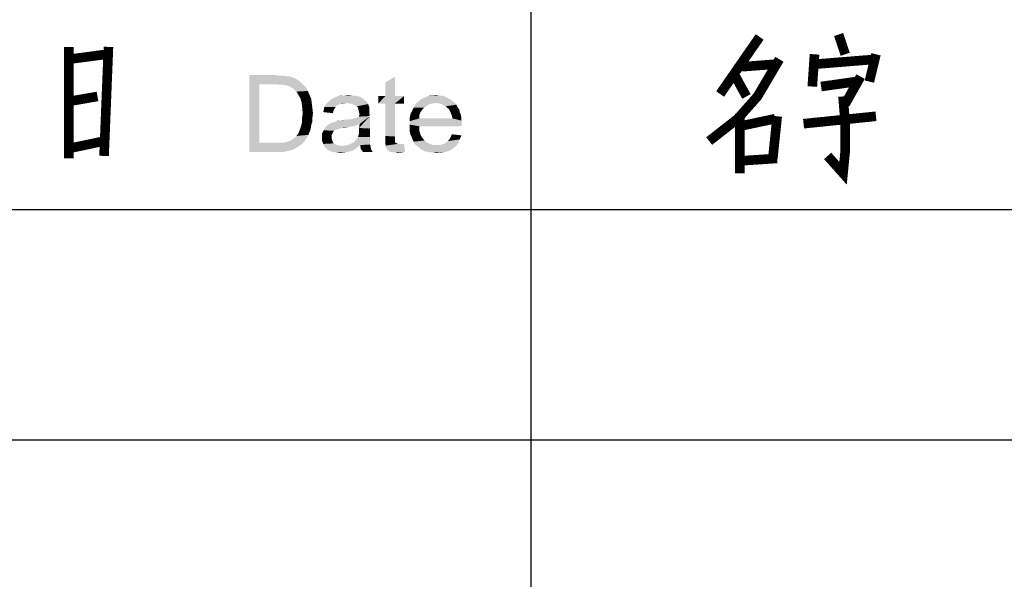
# Paper-space layout '61767N-2-A-2_1_1' of a CAD drawing. Header units: millimetres. Extents: x 0 to 594, y 1 to 420.
# Tile 137 of 222: x 428 to 454, y 26 to 40. Entities that reach past the tile are written whole.
import ezdxf

# ---------------------------------------------------------------- set-up
doc = ezdxf.new("R2010")
doc.units = ezdxf.units.MM
doc.header["$LTSCALE"] = 32.67
doc.layers.add('61767N-2-A-2_DXF_FORMAT', color=7, linetype='CONTINUOUS')
doc.layers.add('DETAIL', color=7, linetype='CONTINUOUS')

psp = doc.layouts.new('61767N-2-A-2_1_1')

# ---------------------------------------------------------------- linework, layer by layer
at = {"layer": '61767N-2-A-2_DXF_FORMAT', "color": 2, "linetype": 'Continuous'}
for p, q in [((441.75, 40.75), (441.75, 10)), ((409, 35.25), (474.5, 35.25)), ((409, 29.25), (474.5, 29.25))]:
    psp.add_line(p, q, dxfattribs=at)
at = {"layer": 'DETAIL', "color": 2, "linetype": 'Continuous', "const_width": 0.25}
for points in [[(447.7107, 39.7419), (446.6822, 38.2581)], [(449.7679, 39.8065), (449.9393, 39.2903)], [(429.7286, 39.4839), (429.7286, 36.5807)], [(430.7571, 39.4839), (430.6429, 36.6452)], [(429.7286, 39.1613), (430.7, 39.2903)], [(448.225, 39.1613), (447.6536, 38.1935), (447.1393, 37.6129)], [(449.1393, 39.2903), (449.0821, 38.4516)], [(449.1393, 39.0323), (450.7393, 39.1613)], [(450.7393, 39.2903), (450.5679, 38.5806)], [(447.2536, 38.9677), (448.1107, 39.0323)], [(447.0821, 38.7097), (447.3679, 38.1935)], [(450.3393, 38.7097), (449.9393, 38)], [(449.3107, 38.4516), (450.225, 38.5806)], [(429.7286, 38.0645), (430.4714, 38.1935)], [(449.8821, 38.1935), (449.9393, 37.4839), (449.9393, 36.7742), (449.8821, 36.1935), (449.4821, 36.6452)], [(447.1393, 37.6129), (446.3964, 37.0323)], [(447.1964, 37.7419), (447.1964, 36.1935)], [(447.1964, 37.4194), (448.1107, 37.6129)], [(448.0536, 36.5807), (448.1679, 37.6774)], [(448.8536, 37.4839), (450.7393, 37.6774)], [(429.7286, 36.8387), (430.6429, 37.0323)], [(447.1964, 36.5161), (448.1679, 36.5807)]]:
    psp.add_lwpolyline(points, dxfattribs=at)
at = {"layer": 'DETAIL', "color": 2, "linetype": 'Continuous'}
for points in [[(434.4222, 38.75), (435.1037, 38.75), (434.6889, 38.513)], [(434.6889, 38.513), (434.4222, 36.75), (434.4222, 38.75)], [(435.1037, 38.75), (435.2222, 38.7352), (434.6889, 38.513)], [(435.3111, 38.7352), (435.4, 38.7204), (434.6889, 38.513)], [(435.2222, 38.7352), (435.3111, 38.7352), (434.6889, 38.513)], [(435.4593, 38.7204), (435.5482, 38.6907), (434.6889, 38.513)], [(435.4, 38.7204), (435.4593, 38.7204), (434.6889, 38.513)], [(434.6889, 38.513), (434.6889, 36.987), (434.4222, 36.75)], [(435.5482, 38.6907), (435.6222, 38.6611), (434.6889, 38.513)], [(435.6222, 38.6611), (435.6963, 38.6167), (434.6889, 38.513)], [(435.6963, 38.6167), (435.7556, 38.5722), (434.6889, 38.513)], [(435.1037, 38.513), (434.6889, 38.513), (435.7556, 38.5722)], [(435.2222, 38.4981), (435.1037, 38.513), (435.7556, 38.5722)], [(435.3111, 38.4981), (435.2222, 38.4981), (435.7556, 38.5722)], [(435.3111, 38.4981), (435.7556, 38.5722), (435.8296, 38.4981)], [(435.8296, 38.4981), (435.3852, 38.4833), (435.3111, 38.4981)], [(435.4444, 38.4685), (435.3852, 38.4833), (435.8296, 38.4981)], [(435.5185, 38.4241), (435.4444, 38.4685), (435.8296, 38.4981)], [(435.5185, 38.4241), (435.8296, 38.4981), (435.9037, 38.4241)], [(437.963, 38.2019), (437.963, 38.5574), (438.2148, 38.7056)], [(437.963, 38.2019), (438.2148, 38.7056), (438.2148, 38.2019)], [(435.9037, 38.4241), (435.5926, 38.3796), (435.5185, 38.4241)], [(435.5926, 38.3796), (435.9037, 38.4241), (435.9482, 38.3352)], [(435.9482, 38.3352), (435.6519, 38.3204), (435.5926, 38.3796)], [(435.6963, 38.2463), (435.6519, 38.3204), (435.9482, 38.3352)], [(435.6963, 38.2463), (435.9482, 38.3352), (435.9926, 38.2315)], [(435.9926, 38.2315), (435.7556, 38.1426), (435.6963, 38.2463)], [(435.7556, 38.1426), (435.9926, 38.2315), (436.037, 38.1278)], [(437.237, 38.2019), (437.2963, 38.187), (436.6593, 38.1722)], [(437.237, 38.2019), (436.6593, 38.1722), (436.7333, 38.2019)], [(437.0889, 38.2167), (437.163, 38.2167), (436.7333, 38.2019)], [(436.9111, 38.2167), (437.0889, 38.2167), (436.7333, 38.2019)], [(436.9111, 38.2167), (436.7333, 38.2019), (436.8222, 38.2167)], [(436.7333, 38.2019), (437.163, 38.2167), (437.237, 38.2019)], [(436.9111, 38.2167), (437, 38.2315), (437.0889, 38.2167)], [(438.2148, 38.2019), (438.4519, 38.2019), (437.7852, 38.0093)], [(437.963, 38.2019), (438.2148, 38.2019), (437.7852, 38.0093)], [(437.963, 38.2019), (437.7852, 38.0093), (437.7852, 38.2019)], [(437.963, 38.0093), (437.7852, 38.0093), (438.4519, 38.2019)], [(438.2148, 38.0093), (437.963, 38.0093), (438.4519, 38.2019)], [(438.2148, 38.0093), (438.4519, 38.2019), (438.4519, 38.0093)], [(439.4889, 38.2019), (439, 38.1722), (439.0741, 38.2019)], [(439, 38.1722), (439.4889, 38.2019), (439.5482, 38.1722)], [(439.3556, 38.2167), (439.4296, 38.2167), (439.0741, 38.2019)], [(439.2074, 38.2167), (439.3556, 38.2167), (439.0741, 38.2019)], [(439.2074, 38.2167), (439.0741, 38.2019), (439.1333, 38.2167)], [(439.0741, 38.2019), (439.4296, 38.2167), (439.4889, 38.2019)], [(439.2074, 38.2167), (439.2815, 38.2315), (439.3556, 38.2167)], [(436.037, 38.1278), (435.7852, 38.0389), (435.7556, 38.1426)], [(435.7852, 38.0389), (436.037, 38.1278), (436.0519, 38.0093)], [(436.0519, 38.0093), (435.8, 37.9056), (435.7852, 38.0389)], [(435.8, 37.9056), (436.0519, 38.0093), (436.0667, 37.8907)], [(436.7482, 37.9796), (436.7037, 37.9648), (436.3778, 37.9204)], [(436.7482, 37.9796), (436.3778, 37.9204), (436.4074, 37.9796)], [(436.3778, 37.9204), (436.7037, 37.9648), (436.6741, 37.9204)], [(436.9556, 38.0241), (436.8074, 38.0093), (436.4074, 37.9796)], [(436.9556, 38.0241), (436.4074, 37.9796), (436.4519, 38.0241)], [(436.4074, 37.9796), (436.8074, 38.0093), (436.7482, 37.9796)], [(437.4741, 38.0685), (436.4519, 38.0241), (436.4963, 38.0685)], [(436.9556, 38.0241), (436.4519, 38.0241), (437.4741, 38.0685)], [(437.4296, 38.0981), (436.4963, 38.0685), (436.5407, 38.113)], [(436.4963, 38.0685), (437.4296, 38.0981), (437.4741, 38.0685)], [(437.4, 38.1278), (436.5407, 38.113), (436.6, 38.1426)], [(436.5407, 38.113), (437.4, 38.1278), (437.4296, 38.0981)], [(437.3556, 38.1574), (436.6, 38.1426), (436.6593, 38.1722)], [(436.6, 38.1426), (437.3556, 38.1574), (437.4, 38.1278)], [(436.6593, 38.1722), (437.2963, 38.187), (437.3556, 38.1574)], [(436.8074, 38.0093), (436.9556, 38.0241), (436.8815, 38.0093)], [(437.0444, 38.0093), (436.9556, 38.0241), (437.4741, 38.0685)], [(437.1037, 37.9944), (437.0444, 38.0093), (437.4741, 38.0685)], [(437.1037, 37.9944), (437.4741, 38.0685), (437.5185, 37.9944)], [(437.5185, 37.9944), (437.1778, 37.9648), (437.1037, 37.9944)], [(437.2222, 37.9352), (437.1778, 37.9648), (437.5185, 37.9944)], [(437.2519, 37.9056), (437.2222, 37.9352), (437.5185, 37.9944)], [(437.2519, 37.9056), (437.5185, 37.9944), (437.5482, 37.9056)], [(438.2148, 38.0093), (437.963, 37.1648), (437.963, 38.0093)], [(437.963, 37.1648), (438.2148, 38.0093), (438.2148, 37.15)], [(439.0444, 37.95), (438.7037, 37.9056), (438.7333, 37.9648)], [(438.7037, 37.9056), (439.0444, 37.95), (438.9852, 37.9056)], [(439.2815, 38.0241), (439.1926, 38.0093), (438.7333, 37.9648)], [(439.2815, 38.0241), (438.7333, 37.9648), (438.7778, 38.0241)], [(439.1926, 38.0093), (439.1185, 37.9944), (438.7333, 37.9648)], [(438.7333, 37.9648), (439.1185, 37.9944), (439.0444, 37.95)], [(439.7259, 38.0685), (438.7778, 38.0241), (438.837, 38.0685)], [(439.2815, 38.0241), (438.7778, 38.0241), (439.7259, 38.0685)], [(439.6667, 38.113), (438.837, 38.0685), (438.8815, 38.113)], [(438.837, 38.0685), (439.6667, 38.113), (439.7259, 38.0685)], [(439.6074, 38.1426), (438.8815, 38.113), (438.9407, 38.1426)], [(438.8815, 38.113), (439.6074, 38.1426), (439.6667, 38.113)], [(439.5482, 38.1722), (438.9407, 38.1426), (439, 38.1722)], [(438.9407, 38.1426), (439.5482, 38.1722), (439.6074, 38.1426)], [(439.2815, 38.0241), (439.7259, 38.0685), (439.7704, 38.0241)], [(439.7704, 38.0241), (439.3704, 38.0093), (439.2815, 38.0241)], [(439.4593, 37.9796), (439.3704, 38.0093), (439.7704, 38.0241)], [(439.4593, 37.9796), (439.7704, 38.0241), (439.8148, 37.9796)], [(439.8148, 37.9796), (439.5333, 37.9352), (439.4593, 37.9796)], [(439.5333, 37.9352), (439.8148, 37.9796), (439.8444, 37.9204)], [(436.0667, 37.8907), (435.8148, 37.7574), (435.8, 37.9056)], [(436.0815, 37.7574), (435.8, 37.6537), (435.8148, 37.7574)], [(435.8, 37.6537), (436.0815, 37.7574), (436.0667, 37.6389)], [(435.8148, 37.7574), (436.0667, 37.8907), (436.0815, 37.7574)], [(436.6148, 37.8167), (436.3482, 37.787), (436.363, 37.8463)], [(436.3482, 37.787), (436.6148, 37.8167), (436.6, 37.7574)], [(436.6741, 37.9204), (436.6444, 37.8759), (436.363, 37.8463)], [(436.6741, 37.9204), (436.363, 37.8463), (436.3778, 37.9204)], [(436.363, 37.8463), (436.6444, 37.8759), (436.6148, 37.8167)], [(436.5556, 37.5056), (437.1185, 37.6093), (437.563, 37.6833)], [(437.2963, 37.4759), (436.5556, 37.5056), (437.563, 37.6833)], [(437.1185, 37.6093), (437.2074, 37.6389), (437.563, 37.6833)], [(437.2074, 37.6389), (437.2815, 37.6685), (437.563, 37.6833)], [(437.5482, 37.9056), (437.2667, 37.8463), (437.2519, 37.9056)], [(437.5482, 37.9056), (437.5482, 37.8611), (437.2667, 37.8463)], [(437.2667, 37.8463), (437.5482, 37.8611), (437.5482, 37.8167)], [(437.5482, 37.8167), (437.2815, 37.787), (437.2667, 37.8463)], [(437.2815, 37.787), (437.5482, 37.8167), (437.5482, 37.7574)], [(437.5482, 37.7574), (437.2963, 37.7278), (437.2815, 37.787)], [(437.2815, 37.6981), (437.2963, 37.7278), (437.5482, 37.7574)], [(437.2815, 37.6981), (437.5482, 37.7574), (437.563, 37.6833)], [(437.563, 37.6833), (437.2815, 37.6685), (437.2815, 37.6981)], [(437.2815, 37.3722), (437.2963, 37.4759), (437.563, 37.6833)], [(437.2815, 37.3722), (437.563, 37.6833), (437.563, 37.3574)], [(438.8519, 37.6981), (438.6, 37.6241), (438.6148, 37.713)], [(438.6, 37.6241), (438.8519, 37.6981), (438.8519, 37.6241)], [(438.8815, 37.787), (438.6148, 37.713), (438.6444, 37.787)], [(438.6148, 37.713), (438.8815, 37.787), (438.8519, 37.6981)], [(438.9259, 37.8463), (438.6444, 37.787), (438.6741, 37.8463)], [(438.6444, 37.787), (438.9259, 37.8463), (438.8815, 37.787)], [(438.9852, 37.9056), (438.6741, 37.8463), (438.7037, 37.9056)], [(438.6741, 37.8463), (438.9852, 37.9056), (438.9259, 37.8463)], [(439.8444, 37.9204), (439.6074, 37.8759), (439.5333, 37.9352)], [(439.6074, 37.8759), (439.8444, 37.9204), (439.8889, 37.8611)], [(439.8889, 37.8611), (439.637, 37.8315), (439.6074, 37.8759)], [(439.637, 37.8315), (439.8889, 37.8611), (439.9037, 37.787)], [(439.9037, 37.787), (439.6667, 37.7722), (439.637, 37.8315)], [(439.6667, 37.7722), (439.9037, 37.787), (439.9333, 37.713)], [(439.9333, 37.713), (439.6963, 37.6981), (439.6667, 37.7722)], [(439.6963, 37.6981), (439.9333, 37.713), (439.9482, 37.6389)], [(439.9482, 37.6389), (439.7111, 37.6241), (439.6963, 37.6981)], [(436.037, 37.4463), (435.7556, 37.3722), (435.7852, 37.4611)], [(435.7556, 37.3722), (436.037, 37.4463), (436.0222, 37.3426)], [(436.0667, 37.5352), (435.7852, 37.4611), (435.8, 37.55)], [(435.7852, 37.4611), (436.0667, 37.5352), (436.037, 37.4463)], [(436.0667, 37.6389), (435.8, 37.55), (435.8, 37.6537)], [(435.8, 37.55), (436.0667, 37.6389), (436.0667, 37.5352)], [(437.2222, 37.4463), (436.4074, 37.4019), (436.4815, 37.4611)], [(437.2222, 37.4463), (437.1333, 37.4167), (436.4074, 37.4019)], [(437.2963, 37.4759), (436.4815, 37.4611), (436.5556, 37.5056)], [(436.4815, 37.4611), (437.2963, 37.4759), (437.2222, 37.4463)], [(436.5556, 37.5056), (436.6593, 37.5352), (437.1185, 37.6093)], [(436.6593, 37.5352), (436.6889, 37.55), (437.1185, 37.6093)], [(436.6889, 37.55), (436.7926, 37.5648), (437.1185, 37.6093)], [(436.7926, 37.5648), (436.6889, 37.55), (436.7333, 37.5648)], [(436.7926, 37.5648), (437, 37.5944), (437.1185, 37.6093)], [(436.7926, 37.5648), (436.8667, 37.5796), (437, 37.5944)], [(439.7111, 37.6241), (439.9482, 37.5648), (438.6, 37.55)], [(438.8519, 37.6241), (439.7111, 37.6241), (438.6, 37.55)], [(438.8519, 37.6241), (438.6, 37.55), (438.6, 37.6241)], [(438.6, 37.55), (439.9482, 37.5648), (439.963, 37.4759)], [(439.963, 37.4759), (438.6, 37.4611), (438.6, 37.55)], [(438.6, 37.4611), (439.963, 37.4759), (439.9482, 37.4463)], [(438.6, 37.4611), (439.9482, 37.4463), (438.8519, 37.4167)], [(438.8519, 37.4167), (438.6, 37.3722), (438.6, 37.4611)], [(438.8519, 37.4167), (439.9482, 37.4463), (439.9482, 37.4167)], [(439.7111, 37.6241), (439.9482, 37.6389), (439.9482, 37.5648)], [(435.6074, 37.1204), (435.6519, 37.1648), (435.963, 37.1944)], [(435.6074, 37.1204), (435.963, 37.1944), (435.9185, 37.1204)], [(435.963, 37.1944), (435.6519, 37.1648), (435.6963, 37.2241)], [(435.9926, 37.2685), (435.6963, 37.2241), (435.7259, 37.2981)], [(435.6963, 37.2241), (435.9926, 37.2685), (435.963, 37.1944)], [(436.0222, 37.3426), (435.7259, 37.2981), (435.7556, 37.3722)], [(435.7259, 37.2981), (436.0222, 37.3426), (435.9926, 37.2685)], [(436.6296, 37.2981), (436.3185, 37.2241), (436.363, 37.313)], [(436.6296, 37.2981), (436.6, 37.2537), (436.3185, 37.2241)], [(436.3185, 37.2241), (436.6, 37.2537), (436.5704, 37.1944)], [(436.5704, 37.1944), (436.3185, 37.1204), (436.3185, 37.2241)], [(436.5704, 37.1944), (436.5704, 37.1352), (436.3185, 37.1204)], [(437.0148, 37.4019), (436.837, 37.3722), (436.363, 37.313)], [(437.0148, 37.4019), (436.363, 37.313), (436.4074, 37.4019)], [(436.837, 37.3722), (436.7778, 37.3574), (436.363, 37.313)], [(436.7778, 37.3574), (436.7333, 37.3426), (436.363, 37.313)], [(436.7333, 37.3426), (436.6889, 37.3278), (436.363, 37.313)], [(436.363, 37.313), (436.6889, 37.3278), (436.6296, 37.2981)], [(436.4074, 37.4019), (437.1333, 37.4167), (437.0148, 37.4019)], [(436.837, 37.3722), (437.0148, 37.4019), (436.8963, 37.3722)], [(437.2519, 37.1352), (437.2667, 37.1796), (437.563, 37.1944)], [(437.2519, 37.1352), (437.563, 37.1944), (437.563, 37.1352)], [(437.563, 37.1944), (437.2667, 37.1796), (437.2815, 37.2389)], [(437.563, 37.3574), (437.2815, 37.2981), (437.2815, 37.3722)], [(437.2815, 37.2981), (437.563, 37.3574), (437.563, 37.2685)], [(437.563, 37.2685), (437.2815, 37.2389), (437.2815, 37.2981)], [(437.2815, 37.2389), (437.563, 37.2685), (437.563, 37.1944)], [(438.6, 37.3722), (438.8519, 37.4167), (438.8519, 37.2981)], [(438.8519, 37.2981), (438.6, 37.2833), (438.6, 37.3722)], [(438.6148, 37.2093), (438.6, 37.2833), (438.8519, 37.2981)], [(438.6148, 37.2093), (438.8519, 37.2981), (438.8815, 37.1944)], [(438.8815, 37.1944), (438.6444, 37.15), (438.6148, 37.2093)], [(438.6444, 37.15), (438.8815, 37.1944), (438.9259, 37.1204)], [(439.637, 37.0759), (439.6667, 37.1352), (439.9482, 37.1796)], [(439.637, 37.0759), (439.9482, 37.1796), (439.9037, 37.0759)], [(439.9482, 37.1796), (439.6667, 37.1352), (439.6963, 37.2093)], [(435.2963, 36.987), (435.8, 36.9574), (434.4222, 36.75)], [(435.2074, 36.987), (435.2963, 36.987), (434.4222, 36.75)], [(435.1185, 36.987), (435.2074, 36.987), (434.4222, 36.75)], [(434.6889, 36.987), (435.1185, 36.987), (434.4222, 36.75)], [(435.8, 36.9574), (435.6963, 36.8833), (434.4222, 36.75)], [(435.2963, 36.987), (435.3704, 37.0019), (435.8889, 37.0611)], [(435.2963, 36.987), (435.8889, 37.0611), (435.8, 36.9574)], [(435.3704, 37.0019), (435.4296, 37.0167), (435.8889, 37.0611)], [(435.4296, 37.0167), (435.4741, 37.0315), (435.8889, 37.0611)], [(435.8889, 37.0611), (435.4741, 37.0315), (435.5333, 37.0611)], [(435.5333, 37.0611), (435.563, 37.0907), (435.9185, 37.1204)], [(435.5333, 37.0611), (435.9185, 37.1204), (435.8889, 37.0611)], [(435.9185, 37.1204), (435.563, 37.0907), (435.6074, 37.1204)], [(436.3185, 37.1204), (436.5704, 37.1352), (436.5704, 37.0907)], [(436.5704, 37.0907), (436.3185, 37.0463), (436.3185, 37.1204)], [(436.3185, 37.0463), (436.5704, 37.0907), (436.5852, 37.0463)], [(436.5852, 37.0463), (436.3482, 36.9574), (436.3185, 37.0463)], [(436.5852, 37.0463), (436.6, 37.0019), (436.3482, 36.9574)], [(436.6, 37.0019), (436.6296, 36.9722), (436.3482, 36.9574)], [(436.3482, 36.9574), (436.6296, 36.9722), (436.6741, 36.9426)], [(436.6741, 36.9426), (436.3778, 36.8981), (436.3482, 36.9574)], [(436.6741, 36.9426), (436.7185, 36.9278), (436.3778, 36.8981)], [(436.7185, 36.9278), (436.7778, 36.913), (436.3778, 36.8981)], [(437.3111, 36.9278), (436.9111, 36.913), (436.9704, 36.9278)], [(436.9111, 36.913), (437.3111, 36.9278), (437.237, 36.8685)], [(437.563, 36.9426), (436.9704, 36.9278), (437.0296, 36.9426)], [(437.3111, 36.9278), (436.9704, 36.9278), (437.563, 36.9426)], [(437.0296, 36.9426), (437.0889, 36.9722), (437.563, 36.987)], [(437.0296, 36.9426), (437.563, 36.987), (437.563, 36.9426)], [(437.563, 36.987), (437.0889, 36.9722), (437.1482, 37.0019)], [(437.563, 37.0167), (437.1482, 37.0019), (437.1778, 37.0463)], [(437.1482, 37.0019), (437.563, 37.0167), (437.563, 36.987)], [(437.563, 37.0759), (437.1778, 37.0463), (437.2222, 37.0907)], [(437.1778, 37.0463), (437.563, 37.0759), (437.563, 37.0167)], [(437.563, 37.1352), (437.2222, 37.0907), (437.2519, 37.1352)], [(437.2222, 37.0907), (437.563, 37.1352), (437.563, 37.0759)], [(437.3111, 36.9278), (437.563, 36.9426), (437.5778, 36.913)], [(437.5778, 36.913), (437.3259, 36.8241), (437.3111, 36.9278)], [(438.2148, 37.15), (437.963, 37.0611), (437.963, 37.1648)], [(438.2148, 37.15), (438.2148, 37.1056), (437.963, 37.0611)], [(437.963, 37.0611), (438.2148, 37.1056), (438.2148, 37.0611)], [(438.2148, 37.0611), (438.2148, 37.0315), (437.963, 36.9722)], [(438.2148, 37.0611), (437.963, 36.9722), (437.963, 37.0611)], [(438.2148, 37.0315), (438.2148, 37.0167), (437.963, 36.9722)], [(438.2148, 37.0167), (438.2296, 36.987), (437.963, 36.9722)], [(437.963, 36.9722), (438.2296, 36.987), (438.2593, 36.9722)], [(438.2593, 36.9722), (437.9778, 36.913), (437.963, 36.9722)], [(438.2593, 36.9722), (438.2889, 36.9574), (437.9778, 36.913)], [(438.3926, 36.9574), (438.4519, 36.9574), (437.9778, 36.913)], [(438.3482, 36.9574), (438.3926, 36.9574), (437.9778, 36.913)], [(438.2889, 36.9574), (438.3482, 36.9574), (437.9778, 36.913)], [(437.9778, 36.8685), (437.9778, 36.913), (438.4519, 36.9574)], [(438.0222, 36.8093), (437.9778, 36.8685), (438.4519, 36.9574)], [(438.0815, 36.75), (438.0222, 36.8093), (438.4519, 36.9574)], [(438.1259, 36.75), (438.0815, 36.75), (438.4519, 36.9574)], [(438.1259, 36.75), (438.4519, 36.9574), (438.4815, 36.75)], [(438.9259, 37.1204), (438.6741, 37.0759), (438.6444, 37.15)], [(438.6741, 37.0759), (438.9259, 37.1204), (438.9852, 37.0463)], [(438.9852, 37.0463), (438.7037, 37.0167), (438.6741, 37.0759)], [(438.7037, 37.0167), (438.9852, 37.0463), (439.0593, 36.987)], [(439.0593, 36.987), (438.7333, 36.9574), (438.7037, 37.0167)], [(438.7333, 36.9574), (439.0593, 36.987), (439.1333, 36.9574)], [(439.1333, 36.9574), (438.7778, 36.913), (438.7333, 36.9574)], [(439.1333, 36.9574), (439.2074, 36.9278), (438.7778, 36.913)], [(439.2963, 36.9278), (439.3704, 36.9278), (438.7778, 36.913)], [(439.2074, 36.9278), (439.2963, 36.9278), (438.7778, 36.913)], [(439.8, 36.8981), (438.7778, 36.913), (439.3704, 36.9278)], [(439.3704, 36.9278), (439.4296, 36.9426), (439.8593, 36.9722)], [(439.3704, 36.9278), (439.8593, 36.9722), (439.8, 36.8981)], [(439.4296, 36.9426), (439.4889, 36.9574), (439.8593, 36.9722)], [(439.8593, 36.9722), (439.4889, 36.9574), (439.5482, 36.987)], [(439.5482, 36.987), (439.5926, 37.0315), (439.9037, 37.0759)], [(439.5482, 36.987), (439.9037, 37.0759), (439.8593, 36.9722)], [(439.9037, 37.0759), (439.5926, 37.0315), (439.637, 37.0759)], [(435.6963, 36.8833), (435.5926, 36.8241), (434.4222, 36.75)], [(435.5926, 36.8241), (435.4593, 36.7796), (434.4222, 36.75)], [(435.1333, 36.75), (434.4222, 36.75), (435.4593, 36.7796)], [(435.1333, 36.75), (435.4593, 36.7796), (435.3111, 36.75)], [(436.8519, 36.913), (436.9111, 36.913), (436.3778, 36.8981)], [(436.7778, 36.913), (436.8519, 36.913), (436.3778, 36.8981)], [(437.237, 36.8685), (436.3778, 36.8981), (436.9111, 36.913)], [(437.237, 36.8685), (436.437, 36.8241), (436.3778, 36.8981)], [(436.437, 36.8241), (437.237, 36.8685), (437.1778, 36.8241)], [(437.1778, 36.8241), (436.5111, 36.7796), (436.437, 36.8241)], [(437.1778, 36.8241), (437.1185, 36.7944), (436.5111, 36.7796)], [(436.5111, 36.7796), (437.1185, 36.7944), (437.0593, 36.7648)], [(437.0593, 36.7648), (436.5852, 36.75), (436.5111, 36.7796)], [(436.6889, 36.7352), (436.5852, 36.75), (437.0593, 36.7648)], [(436.6889, 36.7352), (437.0593, 36.7648), (436.9259, 36.7352)], [(436.9259, 36.7352), (436.7926, 36.7204), (436.6889, 36.7352)], [(437.3259, 36.8241), (437.5778, 36.913), (437.5926, 36.8241)], [(437.5926, 36.8241), (437.3852, 36.75), (437.3259, 36.8241)], [(437.3852, 36.75), (437.5926, 36.8241), (437.637, 36.75)], [(438.4815, 36.75), (438.1704, 36.7352), (438.1259, 36.75)], [(438.2296, 36.7352), (438.1704, 36.7352), (438.4815, 36.75)], [(438.2296, 36.7352), (438.4815, 36.75), (438.3778, 36.7352)], [(438.3778, 36.7352), (438.2889, 36.7204), (438.2296, 36.7352)], [(439.8, 36.8981), (438.837, 36.8685), (438.7778, 36.913)], [(438.837, 36.8685), (439.8, 36.8981), (439.7259, 36.8389)], [(439.7259, 36.8389), (438.8815, 36.8241), (438.837, 36.8685)], [(438.9407, 36.7944), (438.8815, 36.8241), (439.7259, 36.8389)], [(438.9407, 36.7944), (439.7259, 36.8389), (439.637, 36.7796)], [(439.637, 36.7796), (439, 36.7648), (438.9407, 36.7944)], [(439.0741, 36.75), (439, 36.7648), (439.637, 36.7796)], [(439.0741, 36.75), (439.637, 36.7796), (439.5333, 36.75)], [(439.5333, 36.75), (439.1482, 36.7352), (439.0741, 36.75)], [(439.2222, 36.7352), (439.1482, 36.7352), (439.5333, 36.75)], [(439.2222, 36.7352), (439.5333, 36.75), (439.4148, 36.7352)], [(439.4148, 36.7352), (439.2963, 36.7204), (439.2222, 36.7352)]]:
    psp.add_solid(points, dxfattribs=at)

doc.saveas('drawing.dxf')
